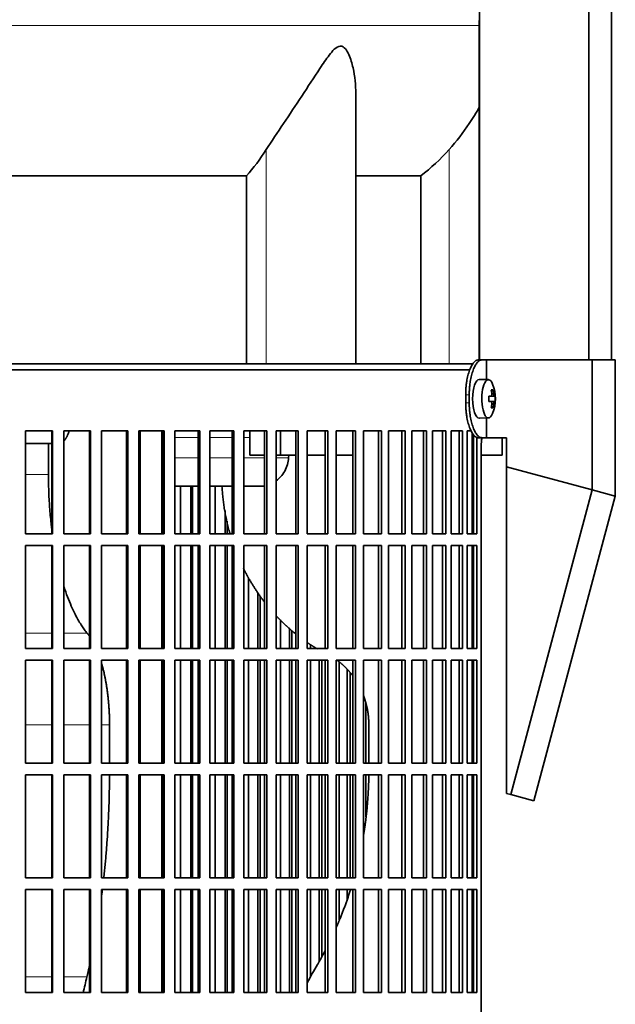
# Model space of a CAD drawing. Header units: millimetres. Extents: x 426 to 1318, y -2223 to 1749.
# Tile 21 of 31: x 1102 to 1255, y -292 to -39. Entities that reach past the tile are written whole.
import ezdxf

# ---------------------------------------------------------------- set-up
doc = ezdxf.new("R2010")
doc.units = ezdxf.units.MM
for name, color, linetype in [('M5X8_UNI7687', 7, 'Continuous'), ('MID_344-5', 7, 'Continuous'), ('VSI344-454_FILTR', 7, 'Continuous'), ('VSI344-454_SUPPO', 7, 'Continuous'), ('VSI344-454_TERMI', 7, 'Continuous'), ('VSI344_DIFFUSORE', 7, 'Continuous')]:
    doc.layers.add(name, color=color, linetype=linetype)

# ---------------------------------------------------------------- blocks, each defined once
blk = doc.blocks.new('SE3')
at = {"layer": 'M5X8_UNI7687', "color": 7, "linetype": 'Continuous', "lineweight": 35}
for p, q in [((1222.63, -131.4), (1220.28, -131.33)), ((1223.79, -133.99), (1223.38, -134.3)), ((1224.16, -135.62), (1222.76, -135.74)), ((1222.76, -135.67), (1223.34, -135.62)), ((1224.35, -135.64), (1222.76, -135.75)), ((1224.35, -137.02), (1222.76, -136.9)), ((1222.76, -136.91), (1224.16, -137.04)), ((1223.34, -137.04), (1222.76, -136.98)), ((1223.79, -138.66), (1223.38, -138.36)), ((1220.28, -141.33), (1222.63, -141.26))]:
    blk.add_line(p, q, dxfattribs=at)
at = {"layer": 'M5X8_UNI7687', "color": 4, "linetype": 'Continuous', "lineweight": 9}
for p, q in [((1222.76, -135.67), (1223.33, -135.62)), ((1223.5, -135.16), (1223.99, -135.12)), ((1223.33, -137.04), (1222.76, -136.98)), ((1223.99, -137.54), (1223.5, -137.49))]:
    blk.add_line(p, q, dxfattribs=at)
at = {"layer": 'M5X8_UNI7687', "color": 7, "linetype": 'Continuous', "lineweight": 35}
for centre, radius, start, end in [((1214.44, -136.33), 10, 337.7946, 22.2054), ((1214.76, -136.33), 9.62, 355.8727, 4.1273)]:
    blk.add_arc(centre, radius, start, end, dxfattribs=at)
for centre, major_axis, ratio, start_param, end_param in [((1220.27, -136.33), (0, -5), 0.34202, 3.141593, 6.283185), ((1222.61, -136.33), (0, -4.93), 0.34202, 2.444185, 6.283185), ((1216.51, -139.39), (7.67, 5.19), 0.199978, 0.212267, 0.361959), ((1214.51, -136.33), (0, 10), 0.906308, 4.833518, 4.948078), ((1214.4, -136.33), (0, 10), 0.965926, 4.833518, 4.948078), ((1214.45, -136.48), (9.97, 0.82), 0.029809, 0.468971, 0.583531), ((1217.56, -136.33), (0, -9.26), 0.562348, 1.49595, 1.645642), ((1214.45, -136.48), (9.97, 0.82), 0.029809, 0.112154, 0.226713), ((1214.45, -136.17), (9.97, -0.82), 0.029809, -0.583531, -0.468971), ((1214.51, -136.33), (0, -10), 0.906308, 1.335108, 1.449667), ((1216.51, -133.26), (7.67, -5.19), 0.199978, -0.361959, -0.212267), ((1214.4, -136.33), (0, -10), 0.965926, 1.335108, 1.449667), ((1214.45, -136.17), (9.97, -0.82), 0.029809, -0.226713, -0.112154), ((1220.27, -136.33), (0, -5), 0.34202, 0, 0.010116), ((1222.61, -136.33), (0, -4.93), 0.34202, 0, 0.697408)]:
    blk.add_ellipse(centre, major_axis=major_axis, ratio=ratio, start_param=start_param, end_param=end_param, dxfattribs=at)
for points in [[(1223.33, -135.62), (1223.34, -135.62), (1223.35, -135.62), (1223.37, -135.61), (1223.39, -135.6), (1223.41, -135.58), (1223.43, -135.56), (1223.45, -135.53), (1223.46, -135.5), (1223.47, -135.47), (1223.49, -135.43), (1223.49, -135.39), (1223.5, -135.35), (1223.51, -135.31), (1223.51, -135.27), (1223.51, -135.22), (1223.51, -135.17), (1223.5, -135.14), (1223.5, -135.12)], [(1223.99, -135.12), (1223.99, -135.14), (1223.99, -135.17), (1224, -135.22), (1224.01, -135.27), (1224.02, -135.31), (1224.03, -135.35), (1224.04, -135.39), (1224.05, -135.43), (1224.06, -135.47), (1224.07, -135.5), (1224.09, -135.53), (1224.1, -135.56), (1224.11, -135.58), (1224.12, -135.6), (1224.13, -135.61), (1224.15, -135.62), (1224.15, -135.62), (1224.16, -135.62)], [(1223.5, -137.54), (1223.5, -137.52), (1223.51, -137.48), (1223.51, -137.44), (1223.51, -137.39), (1223.51, -137.35), (1223.5, -137.3), (1223.49, -137.26), (1223.49, -137.22), (1223.47, -137.19), (1223.46, -137.15), (1223.45, -137.12), (1223.43, -137.1), (1223.41, -137.08), (1223.39, -137.06), (1223.37, -137.05), (1223.35, -137.04), (1223.34, -137.04), (1223.33, -137.04)], [(1224.16, -137.04), (1224.15, -137.04), (1224.15, -137.04), (1224.13, -137.05), (1224.12, -137.06), (1224.11, -137.08), (1224.1, -137.1), (1224.09, -137.12), (1224.07, -137.15), (1224.06, -137.19), (1224.05, -137.22), (1224.04, -137.26), (1224.03, -137.3), (1224.02, -137.35), (1224.01, -137.39), (1224, -137.44), (1223.99, -137.48), (1223.99, -137.52), (1223.99, -137.54)]]:
    blk.add_open_spline(points, degree=3, dxfattribs=at)
at = {"layer": 'MID_344-5', "color": 7, "linetype": 'Continuous', "lineweight": 35}
for p, q in [((1220.35, 955.67), (1220.35, -126.33)), ((1248.48, -126.33), (1248.48, 955.67)), ((1254.28, -126.33), (1254.28, 955.67)), ((1220.28, -39.01), (1220.28, -126.33))]:
    blk.add_line(p, q, dxfattribs=at)
at = {"layer": 'VSI344-454_FILTR', "color": 7, "linetype": 'Continuous', "lineweight": 35}
for p, q in [((940.98, -128.83), (1217.95, -128.83)), ((1103.45, -144.58), (1110.4, -144.58)), ((1103.45, -171.08), (1103.45, -144.58)), ((1110.24, -171.08), (1110.24, -144.58)), ((1110.4, -171.08), (1110.4, -144.58)), ((1113.32, -144.58), (1120.18, -144.58)), ((1113.32, -171.08), (1113.32, -144.58)), ((1119.95, -171.08), (1119.95, -144.58)), ((1120.18, -171.08), (1120.18, -144.58)), ((1123.06, -144.58), (1129.79, -144.58)), ((1123.06, -171.08), (1123.06, -144.58)), ((1129.49, -171.08), (1129.49, -144.58)), ((1129.79, -171.08), (1129.79, -144.58)), ((1132.61, -144.58), (1139.17, -144.58)), ((1132.61, -171.08), (1132.61, -144.58)), ((1138.82, -171.08), (1138.82, -144.58)), ((1139.17, -171.08), (1139.17, -144.58)), ((1141.92, -144.58), (1148.3, -144.58)), ((1141.92, -171.08), (1141.92, -144.58)), ((1147.87, -171.08), (1147.87, -144.58)), ((1148.3, -171.08), (1148.3, -144.58)), ((1150.95, -144.58), (1157.11, -144.58)), ((1150.95, -171.08), (1150.95, -144.58)), ((1156.62, -171.08), (1156.62, -144.58)), ((1157.11, -171.08), (1157.11, -144.58)), ((1159.66, -144.58), (1165.56, -144.58)), ((1159.66, -171.08), (1159.66, -144.58)), ((1165.02, -171.08), (1165.02, -144.58)), ((1165.56, -171.08), (1165.56, -144.58)), ((1168.01, -144.58), (1173.62, -144.58)), ((1168.01, -171.08), (1168.01, -144.58)), ((1173.02, -171.08), (1173.02, -144.58)), ((1173.62, -171.08), (1173.62, -144.58)), ((1175.94, -144.58), (1181.25, -144.58)), ((1175.94, -171.08), (1175.94, -144.58)), ((1180.59, -171.08), (1180.59, -144.58)), ((1181.25, -171.08), (1181.25, -144.58)), ((1183.43, -144.58), (1188.41, -144.58)), ((1183.43, -171.08), (1183.43, -144.58)), ((1187.7, -171.08), (1187.7, -144.58)), ((1188.41, -171.08), (1188.41, -144.58)), ((1190.44, -144.58), (1195.06, -144.58)), ((1190.44, -171.08), (1190.44, -144.58)), ((1194.3, -171.08), (1194.3, -144.58)), ((1195.06, -171.08), (1195.06, -144.58)), ((1196.93, -144.58), (1201.17, -144.58)), ((1196.93, -171.08), (1196.93, -144.58)), ((1200.37, -171.08), (1200.37, -144.58)), ((1201.17, -171.08), (1201.17, -144.58)), ((1202.88, -144.58), (1206.71, -144.58)), ((1202.88, -171.08), (1202.88, -144.58)), ((1205.87, -171.08), (1205.87, -144.58)), ((1206.71, -171.08), (1206.71, -144.58)), ((1208.25, -144.58), (1211.66, -144.58)), ((1208.25, -171.08), (1208.25, -144.58)), ((1210.78, -171.08), (1210.78, -144.58)), ((1211.66, -171.08), (1211.66, -144.58)), ((1213.01, -144.58), (1215.98, -144.58)), ((1213.01, -171.08), (1213.01, -144.58)), ((1215.08, -171.08), (1215.08, -144.58)), ((1215.98, -171.08), (1215.98, -144.58)), ((1217.15, -144.58), (1218.2, -144.58)), ((1217.15, -171.08), (1217.15, -144.58)), ((1218.74, -171.08), (1218.74, -145.52)), ((1219.67, -171.08), (1219.67, -146.28)), ((1220.76, -419.83), (1220.76, -148.83)), ((1143.38, -171.08), (1143.38, -158.83)), ((1146.02, -171.08), (1146.02, -158.83)), ((1146.47, -171.08), (1146.47, -158.83)), ((1152.29, -171.08), (1152.29, -158.83)), ((1154.84, -171.08), (1154.84, -165.06)), ((1155.35, -171.08), (1155.35, -167.82)), ((1103.45, -171.08), (1110.4, -171.08)), ((1113.32, -171.08), (1120.18, -171.08)), ((1123.06, -171.08), (1129.79, -171.08)), ((1132.61, -171.08), (1139.17, -171.08)), ((1141.92, -171.08), (1148.3, -171.08)), ((1150.95, -171.08), (1157.11, -171.08)), ((1159.66, -171.08), (1165.56, -171.08)), ((1168.01, -171.08), (1173.62, -171.08)), ((1175.94, -171.08), (1181.25, -171.08)), ((1183.43, -171.08), (1188.41, -171.08)), ((1190.44, -171.08), (1195.06, -171.08)), ((1196.93, -171.08), (1201.17, -171.08)), ((1202.88, -171.08), (1206.71, -171.08)), ((1208.25, -171.08), (1211.66, -171.08)), ((1213.01, -171.08), (1215.98, -171.08)), ((1217.15, -171.08), (1219.67, -171.08)), ((1103.45, -174.08), (1110.4, -174.08)), ((1103.45, -200.58), (1103.45, -174.08)), ((1110.24, -200.58), (1110.24, -174.08)), ((1110.4, -200.58), (1110.4, -174.08)), ((1113.32, -174.08), (1120.18, -174.08)), ((1113.32, -200.58), (1113.32, -174.08)), ((1119.95, -200.58), (1119.95, -174.08)), ((1120.18, -200.58), (1120.18, -174.08)), ((1123.06, -174.08), (1129.79, -174.08)), ((1123.06, -200.58), (1123.06, -174.08)), ((1129.49, -200.58), (1129.49, -174.08)), ((1129.79, -200.58), (1129.79, -174.08)), ((1132.61, -174.08), (1139.17, -174.08)), ((1132.61, -200.58), (1132.61, -174.08)), ((1138.82, -200.58), (1138.82, -174.08)), ((1139.17, -200.58), (1139.17, -174.08)), ((1141.92, -174.08), (1148.3, -174.08)), ((1141.92, -200.58), (1141.92, -174.08)), ((1143.38, -200.58), (1143.38, -174.08)), ((1146.02, -200.58), (1146.02, -174.08)), ((1146.47, -200.58), (1146.47, -174.08)), ((1147.87, -200.58), (1147.87, -174.08)), ((1148.3, -200.58), (1148.3, -174.08)), ((1150.95, -174.08), (1157.11, -174.08)), ((1150.95, -200.58), (1150.95, -174.08)), ((1152.29, -200.58), (1152.29, -174.08)), ((1154.84, -200.58), (1154.84, -174.08)), ((1155.35, -200.58), (1155.35, -174.08)), ((1156.62, -200.58), (1156.62, -174.08)), ((1157.11, -200.58), (1157.11, -174.08)), ((1159.66, -174.08), (1165.56, -174.08)), ((1159.66, -200.58), (1159.66, -174.08)), ((1165.02, -200.58), (1165.02, -174.08)), ((1165.56, -200.58), (1165.56, -174.08)), ((1168.01, -174.08), (1173.62, -174.08)), ((1168.01, -200.58), (1168.01, -174.08)), ((1173.02, -200.58), (1173.02, -174.08)), ((1173.62, -200.58), (1173.62, -174.08)), ((1175.94, -174.08), (1181.25, -174.08)), ((1175.94, -200.58), (1175.94, -174.08)), ((1180.59, -200.58), (1180.59, -174.08)), ((1181.25, -200.58), (1181.25, -174.08)), ((1183.43, -174.08), (1188.41, -174.08)), ((1183.43, -200.58), (1183.43, -174.08)), ((1187.7, -200.58), (1187.7, -174.08)), ((1188.41, -200.58), (1188.41, -174.08)), ((1190.44, -174.08), (1195.06, -174.08)), ((1190.44, -200.58), (1190.44, -174.08)), ((1194.3, -200.58), (1194.3, -174.08)), ((1195.06, -200.58), (1195.06, -174.08)), ((1196.93, -174.08), (1201.17, -174.08)), ((1196.93, -200.58), (1196.93, -174.08)), ((1200.37, -200.58), (1200.37, -174.08)), ((1201.17, -200.58), (1201.17, -174.08)), ((1202.88, -174.08), (1206.71, -174.08)), ((1202.88, -200.58), (1202.88, -174.08)), ((1205.87, -200.58), (1205.87, -174.08)), ((1206.71, -200.58), (1206.71, -174.08)), ((1208.25, -174.08), (1211.66, -174.08)), ((1208.25, -200.58), (1208.25, -174.08)), ((1210.78, -200.58), (1210.78, -174.08)), ((1211.66, -200.58), (1211.66, -174.08)), ((1213.01, -174.08), (1215.98, -174.08)), ((1213.01, -200.58), (1213.01, -174.08)), ((1215.08, -200.58), (1215.08, -174.08)), ((1215.98, -200.58), (1215.98, -174.08)), ((1217.15, -174.08), (1219.67, -174.08)), ((1217.15, -200.58), (1217.15, -174.08)), ((1218.74, -200.58), (1218.74, -174.08)), ((1219.67, -200.58), (1219.67, -174.08)), ((1160.86, -200.58), (1160.86, -182.38)), ((1163.31, -200.58), (1163.31, -186.28)), ((1163.88, -200.58), (1163.88, -187.09)), ((1169.07, -200.58), (1169.07, -193.2)), ((1171.4, -200.58), (1171.4, -195.37)), ((1172.03, -200.58), (1172.03, -195.92)), ((1176.86, -200.58), (1176.86, -199.56)), ((1103.45, -200.58), (1110.4, -200.58)), ((1113.32, -200.58), (1120.18, -200.58)), ((1123.06, -200.58), (1129.79, -200.58)), ((1132.61, -200.58), (1139.17, -200.58)), ((1141.92, -200.58), (1148.3, -200.58)), ((1150.95, -200.58), (1157.11, -200.58)), ((1159.66, -200.58), (1165.56, -200.58)), ((1168.01, -200.58), (1173.62, -200.58)), ((1175.94, -200.58), (1181.25, -200.58)), ((1183.43, -200.58), (1188.41, -200.58)), ((1190.44, -200.58), (1195.06, -200.58)), ((1196.93, -200.58), (1201.17, -200.58)), ((1202.88, -200.58), (1206.71, -200.58)), ((1208.25, -200.58), (1211.66, -200.58)), ((1213.01, -200.58), (1215.98, -200.58)), ((1217.15, -200.58), (1219.67, -200.58)), ((1103.45, -203.58), (1110.4, -203.58)), ((1103.45, -230.08), (1103.45, -203.58)), ((1110.24, -230.08), (1110.24, -203.58)), ((1110.4, -230.08), (1110.4, -203.58)), ((1113.32, -203.58), (1120.18, -203.58)), ((1113.32, -230.08), (1113.32, -203.58)), ((1119.95, -230.08), (1119.95, -203.58)), ((1120.18, -230.08), (1120.18, -203.58)), ((1123.06, -203.58), (1129.79, -203.58)), ((1123.06, -230.08), (1123.06, -203.58)), ((1129.49, -230.08), (1129.49, -203.58)), ((1129.79, -230.08), (1129.79, -203.58)), ((1132.61, -203.58), (1139.17, -203.58)), ((1132.61, -230.08), (1132.61, -203.58)), ((1138.82, -230.08), (1138.82, -203.58)), ((1139.17, -230.08), (1139.17, -203.58)), ((1141.92, -203.58), (1148.3, -203.58)), ((1141.92, -230.08), (1141.92, -203.58)), ((1143.38, -230.08), (1143.38, -203.58)), ((1146.02, -230.08), (1146.02, -203.58)), ((1146.47, -230.08), (1146.47, -203.58)), ((1147.87, -230.08), (1147.87, -203.58)), ((1148.3, -230.08), (1148.3, -203.58)), ((1150.95, -203.58), (1157.11, -203.58)), ((1150.95, -230.08), (1150.95, -203.58)), ((1152.29, -230.08), (1152.29, -203.58)), ((1154.84, -230.08), (1154.84, -203.58)), ((1155.35, -230.08), (1155.35, -203.58)), ((1156.62, -230.08), (1156.62, -203.58)), ((1157.11, -230.08), (1157.11, -203.58)), ((1159.66, -203.58), (1165.56, -203.58)), ((1159.66, -230.08), (1159.66, -203.58)), ((1160.86, -230.08), (1160.86, -203.58)), ((1163.31, -230.08), (1163.31, -203.58)), ((1163.88, -230.08), (1163.88, -203.58)), ((1165.02, -230.08), (1165.02, -203.58)), ((1165.56, -230.08), (1165.56, -203.58)), ((1168.01, -203.58), (1173.62, -203.58)), ((1168.01, -230.08), (1168.01, -203.58)), ((1169.07, -230.08), (1169.07, -203.58)), ((1171.4, -230.08), (1171.4, -203.58)), ((1172.03, -230.08), (1172.03, -203.58)), ((1173.02, -230.08), (1173.02, -203.58)), ((1173.62, -230.08), (1173.62, -203.58)), ((1175.94, -203.58), (1181.25, -203.58)), ((1175.94, -230.08), (1175.94, -203.58)), ((1176.86, -230.08), (1176.86, -203.58)), ((1179.06, -230.08), (1179.06, -203.58)), ((1179.75, -230.08), (1179.75, -203.58)), ((1180.59, -230.08), (1180.59, -203.58)), ((1181.25, -230.08), (1181.25, -203.58)), ((1183.43, -203.58), (1188.41, -203.58)), ((1183.43, -230.08), (1183.43, -203.58)), ((1184.21, -230.08), (1184.21, -204.04)), ((1187.7, -230.08), (1187.7, -203.58)), ((1188.41, -230.08), (1188.41, -203.58)), ((1190.44, -203.58), (1195.06, -203.58)), ((1190.44, -230.08), (1190.44, -203.58)), ((1194.3, -230.08), (1194.3, -203.58)), ((1195.06, -230.08), (1195.06, -203.58)), ((1196.93, -203.58), (1201.17, -203.58)), ((1196.93, -230.08), (1196.93, -203.58)), ((1200.37, -230.08), (1200.37, -203.58)), ((1201.17, -230.08), (1201.17, -203.58)), ((1202.88, -203.58), (1206.71, -203.58)), ((1202.88, -230.08), (1202.88, -203.58)), ((1205.87, -230.08), (1205.87, -203.58)), ((1206.71, -230.08), (1206.71, -203.58)), ((1208.25, -203.58), (1211.66, -203.58)), ((1208.25, -230.08), (1208.25, -203.58)), ((1210.78, -230.08), (1210.78, -203.58)), ((1211.66, -230.08), (1211.66, -203.58)), ((1213.01, -203.58), (1215.98, -203.58)), ((1213.01, -230.08), (1213.01, -203.58)), ((1215.08, -230.08), (1215.08, -203.58)), ((1215.98, -230.08), (1215.98, -203.58)), ((1217.15, -203.58), (1219.67, -203.58)), ((1217.15, -230.08), (1217.15, -203.58)), ((1218.74, -230.08), (1218.74, -203.58)), ((1219.67, -230.08), (1219.67, -203.58)), ((1186.27, -230.08), (1186.27, -205.94)), ((1187, -230.08), (1187, -206.73)), ((1191.06, -230.08), (1191.06, -214.48)), ((1103.45, -230.08), (1110.4, -230.08)), ((1113.32, -230.08), (1120.18, -230.08)), ((1123.06, -230.08), (1129.79, -230.08)), ((1132.61, -230.08), (1139.17, -230.08)), ((1141.92, -230.08), (1148.3, -230.08)), ((1150.95, -230.08), (1157.11, -230.08)), ((1159.66, -230.08), (1165.56, -230.08)), ((1168.01, -230.08), (1173.62, -230.08)), ((1175.94, -230.08), (1181.25, -230.08)), ((1183.43, -230.08), (1188.41, -230.08)), ((1190.44, -230.08), (1195.06, -230.08)), ((1196.93, -230.08), (1201.17, -230.08)), ((1202.88, -230.08), (1206.71, -230.08)), ((1208.25, -230.08), (1211.66, -230.08)), ((1213.01, -230.08), (1215.98, -230.08)), ((1217.15, -230.08), (1219.67, -230.08)), ((1103.45, -233.08), (1110.4, -233.08)), ((1103.45, -259.58), (1103.45, -233.08)), ((1110.24, -259.58), (1110.24, -233.08)), ((1110.4, -259.58), (1110.4, -233.08)), ((1113.32, -233.08), (1120.18, -233.08)), ((1113.32, -259.58), (1113.32, -233.08)), ((1119.95, -259.58), (1119.95, -233.08)), ((1120.18, -259.58), (1120.18, -233.08)), ((1123.06, -233.08), (1129.79, -233.08)), ((1123.06, -259.58), (1123.06, -233.08)), ((1129.49, -259.58), (1129.49, -233.08)), ((1129.79, -259.58), (1129.79, -233.08)), ((1132.61, -233.08), (1139.17, -233.08)), ((1132.61, -259.58), (1132.61, -233.08)), ((1138.82, -259.58), (1138.82, -233.08)), ((1139.17, -259.58), (1139.17, -233.08)), ((1141.92, -233.08), (1148.3, -233.08)), ((1141.92, -259.58), (1141.92, -233.08)), ((1143.38, -259.58), (1143.38, -233.08)), ((1146.02, -259.58), (1146.02, -233.08)), ((1146.47, -259.58), (1146.47, -233.08)), ((1147.87, -259.58), (1147.87, -233.08)), ((1148.3, -259.58), (1148.3, -233.08)), ((1150.95, -233.08), (1157.11, -233.08)), ((1150.95, -259.58), (1150.95, -233.08)), ((1152.29, -259.58), (1152.29, -233.08)), ((1154.84, -259.58), (1154.84, -233.08)), ((1155.35, -259.58), (1155.35, -233.08)), ((1156.62, -259.58), (1156.62, -233.08)), ((1157.11, -259.58), (1157.11, -233.08)), ((1159.66, -233.08), (1165.56, -233.08)), ((1159.66, -259.58), (1159.66, -233.08)), ((1160.86, -259.58), (1160.86, -233.08)), ((1163.31, -259.58), (1163.31, -233.08)), ((1163.88, -259.58), (1163.88, -233.08)), ((1165.02, -259.58), (1165.02, -233.08)), ((1165.56, -259.58), (1165.56, -233.08)), ((1168.01, -233.08), (1173.62, -233.08)), ((1168.01, -259.58), (1168.01, -233.08)), ((1169.07, -259.58), (1169.07, -233.08)), ((1171.4, -259.58), (1171.4, -233.08)), ((1172.03, -259.58), (1172.03, -233.08)), ((1173.02, -259.58), (1173.02, -233.08)), ((1173.62, -259.58), (1173.62, -233.08)), ((1175.94, -233.08), (1181.25, -233.08)), ((1175.94, -259.58), (1175.94, -233.08)), ((1176.86, -259.58), (1176.86, -233.08)), ((1179.06, -259.58), (1179.06, -233.08)), ((1179.75, -259.58), (1179.75, -233.08)), ((1180.59, -259.58), (1180.59, -233.08)), ((1181.25, -259.58), (1181.25, -233.08)), ((1183.43, -233.08), (1188.41, -233.08)), ((1183.43, -259.58), (1183.43, -233.08)), ((1184.21, -259.58), (1184.21, -233.08)), ((1186.27, -259.58), (1186.27, -233.08)), ((1187, -259.58), (1187, -233.08)), ((1187.7, -259.58), (1187.7, -233.08)), ((1188.41, -259.58), (1188.41, -233.08)), ((1190.44, -233.08), (1195.06, -233.08)), ((1190.44, -259.58), (1190.44, -233.08)), ((1191.06, -243.85), (1191.06, -233.08)), ((1194.3, -259.58), (1194.3, -233.08)), ((1195.06, -259.58), (1195.06, -233.08)), ((1196.93, -233.08), (1201.17, -233.08)), ((1196.93, -259.58), (1196.93, -233.08)), ((1200.37, -259.58), (1200.37, -233.08)), ((1201.17, -259.58), (1201.17, -233.08)), ((1202.88, -233.08), (1206.71, -233.08)), ((1202.88, -259.58), (1202.88, -233.08)), ((1205.87, -259.58), (1205.87, -233.08)), ((1206.71, -259.58), (1206.71, -233.08)), ((1208.25, -233.08), (1211.66, -233.08)), ((1208.25, -259.58), (1208.25, -233.08)), ((1210.78, -259.58), (1210.78, -233.08)), ((1211.66, -259.58), (1211.66, -233.08)), ((1213.01, -233.08), (1215.98, -233.08)), ((1213.01, -259.58), (1213.01, -233.08)), ((1215.08, -259.58), (1215.08, -233.08)), ((1215.98, -259.58), (1215.98, -233.08)), ((1217.15, -233.08), (1219.67, -233.08)), ((1217.15, -259.58), (1217.15, -233.08)), ((1218.74, -259.58), (1218.74, -233.08)), ((1219.67, -259.58), (1219.67, -233.08)), ((1103.45, -259.58), (1110.4, -259.58)), ((1113.32, -259.58), (1120.18, -259.58)), ((1123.06, -259.58), (1129.79, -259.58)), ((1132.61, -259.58), (1139.17, -259.58)), ((1141.92, -259.58), (1148.3, -259.58)), ((1150.95, -259.58), (1157.11, -259.58)), ((1159.66, -259.58), (1165.56, -259.58)), ((1168.01, -259.58), (1173.62, -259.58)), ((1175.94, -259.58), (1181.25, -259.58)), ((1183.43, -259.58), (1188.41, -259.58)), ((1190.44, -259.58), (1195.06, -259.58)), ((1196.93, -259.58), (1201.17, -259.58)), ((1202.88, -259.58), (1206.71, -259.58)), ((1208.25, -259.58), (1211.66, -259.58)), ((1213.01, -259.58), (1215.98, -259.58)), ((1217.15, -259.58), (1219.67, -259.58)), ((1103.45, -262.58), (1110.4, -262.58)), ((1103.45, -289.08), (1103.45, -262.58)), ((1110.24, -289.08), (1110.24, -262.58)), ((1110.4, -289.08), (1110.4, -262.58)), ((1113.32, -262.58), (1120.18, -262.58)), ((1113.32, -289.08), (1113.32, -262.58)), ((1119.95, -289.08), (1119.95, -262.58)), ((1120.18, -289.08), (1120.18, -262.58)), ((1123.06, -262.58), (1129.79, -262.58)), ((1123.06, -289.08), (1123.06, -262.58)), ((1129.49, -289.08), (1129.49, -262.58)), ((1129.79, -289.08), (1129.79, -262.58)), ((1132.61, -262.58), (1139.17, -262.58)), ((1132.61, -289.08), (1132.61, -262.58)), ((1138.82, -289.08), (1138.82, -262.58)), ((1139.17, -289.08), (1139.17, -262.58)), ((1141.92, -262.58), (1148.3, -262.58)), ((1141.92, -289.08), (1141.92, -262.58)), ((1143.38, -289.08), (1143.38, -262.58)), ((1146.02, -289.08), (1146.02, -262.58)), ((1146.47, -289.08), (1146.47, -262.58)), ((1147.87, -289.08), (1147.87, -262.58)), ((1148.3, -289.08), (1148.3, -262.58)), ((1150.95, -262.58), (1157.11, -262.58)), ((1150.95, -289.08), (1150.95, -262.58)), ((1152.29, -289.08), (1152.29, -262.58)), ((1154.84, -289.08), (1154.84, -262.58)), ((1155.35, -289.08), (1155.35, -262.58)), ((1156.62, -289.08), (1156.62, -262.58)), ((1157.11, -289.08), (1157.11, -262.58)), ((1159.66, -262.58), (1165.56, -262.58)), ((1159.66, -289.08), (1159.66, -262.58)), ((1160.86, -289.08), (1160.86, -262.58)), ((1163.31, -289.08), (1163.31, -262.58)), ((1163.88, -289.08), (1163.88, -262.58)), ((1165.02, -289.08), (1165.02, -262.58)), ((1165.56, -289.08), (1165.56, -262.58)), ((1168.01, -262.58), (1173.62, -262.58)), ((1168.01, -289.08), (1168.01, -262.58)), ((1169.07, -289.08), (1169.07, -262.58)), ((1171.4, -289.08), (1171.4, -262.58)), ((1172.03, -289.08), (1172.03, -262.58)), ((1173.02, -289.08), (1173.02, -262.58)), ((1173.62, -289.08), (1173.62, -262.58)), ((1175.94, -262.58), (1181.25, -262.58)), ((1175.94, -289.08), (1175.94, -262.58)), ((1176.86, -284.93), (1176.86, -262.58)), ((1179.06, -281.04), (1179.06, -262.58)), ((1179.75, -279.72), (1179.75, -262.58)), ((1180.59, -289.08), (1180.59, -262.58)), ((1181.25, -289.08), (1181.25, -262.58)), ((1183.43, -262.58), (1188.41, -262.58)), ((1183.43, -289.08), (1183.43, -262.58)), ((1184.21, -270.32), (1184.21, -262.58)), ((1186.27, -265.01), (1186.27, -262.58)), ((1187.7, -289.08), (1187.7, -262.58)), ((1188.41, -289.08), (1188.41, -262.58)), ((1190.44, -262.58), (1195.06, -262.58)), ((1190.44, -289.08), (1190.44, -262.58)), ((1194.3, -289.08), (1194.3, -262.58)), ((1195.06, -289.08), (1195.06, -262.58)), ((1196.93, -262.58), (1201.17, -262.58)), ((1196.93, -289.08), (1196.93, -262.58)), ((1200.37, -289.08), (1200.37, -262.58)), ((1201.17, -289.08), (1201.17, -262.58)), ((1202.88, -262.58), (1206.71, -262.58)), ((1202.88, -289.08), (1202.88, -262.58)), ((1205.87, -289.08), (1205.87, -262.58)), ((1206.71, -289.08), (1206.71, -262.58)), ((1208.25, -262.58), (1211.66, -262.58)), ((1208.25, -289.08), (1208.25, -262.58)), ((1210.78, -289.08), (1210.78, -262.58)), ((1211.66, -289.08), (1211.66, -262.58)), ((1213.01, -262.58), (1215.98, -262.58)), ((1213.01, -289.08), (1213.01, -262.58)), ((1215.08, -289.08), (1215.08, -262.58)), ((1215.98, -289.08), (1215.98, -262.58)), ((1217.15, -262.58), (1219.67, -262.58)), ((1217.15, -289.08), (1217.15, -262.58)), ((1218.74, -289.08), (1218.74, -262.58)), ((1219.67, -289.08), (1219.67, -262.58)), ((1103.45, -289.08), (1110.4, -289.08)), ((1113.32, -289.08), (1120.18, -289.08)), ((1123.06, -289.08), (1129.79, -289.08)), ((1132.61, -289.08), (1139.17, -289.08)), ((1141.92, -289.08), (1148.3, -289.08)), ((1150.95, -289.08), (1157.11, -289.08)), ((1159.66, -289.08), (1165.56, -289.08)), ((1168.01, -289.08), (1173.62, -289.08)), ((1175.94, -289.08), (1181.25, -289.08)), ((1183.43, -289.08), (1188.41, -289.08)), ((1190.44, -289.08), (1195.06, -289.08)), ((1196.93, -289.08), (1201.17, -289.08)), ((1202.88, -289.08), (1206.71, -289.08)), ((1208.25, -289.08), (1211.66, -289.08)), ((1213.01, -289.08), (1215.98, -289.08)), ((1217.15, -289.08), (1219.67, -289.08))]:
    blk.add_line(p, q, dxfattribs=at)
blk.add_open_spline([(1220.76, -148.83), (1220.76, -148.76), (1220.76, -148.61), (1220.77, -148.39), (1220.77, -148.18), (1220.78, -147.96), (1220.8, -147.75), (1220.81, -147.54), (1220.83, -147.33), (1220.86, -147.12), (1220.9, -146.76), (1220.94, -146.49), (1220.98, -146.28)], degree=3, knots=[0, 0, 0, 0, 0.027983, 0.0557899, 0.0834734, 0.1110867, 0.1386835, 0.1663177, 0.1940428, 0.2219119, 0.2499772, 0.3401037, 0.3401037, 0.3401037, 0.3401037], dxfattribs=at)
at = {"layer": 'VSI344-454_SUPPO', "color": 7, "linetype": 'Continuous', "lineweight": 35}
for p, q in [((941.98, -127.33), (1218.75, -127.33)), ((1132.95, -171.08), (1132.95, -144.58)), ((1138.55, -171.08), (1138.55, -144.58)), ((1161.19, -150.83), (1161.19, -144.58)), ((1169.13, -150.83), (1169.13, -144.58)), ((1218.48, -171.08), (1218.48, -145.14)), ((1226.13, -150.83), (1226.13, -146.33)), ((1110.24, -147.83), (1103.45, -147.83)), ((1109.37, -155.83), (1109.37, -147.83)), ((1161.19, -150.83), (1165.02, -150.83)), ((1168.01, -150.83), (1169.13, -150.83)), ((1169.13, -150.83), (1173.02, -150.83)), ((1171.26, -150.83), (1171.2, -151.53)), ((1175.94, -150.83), (1180.59, -150.83)), ((1183.43, -150.83), (1187.7, -150.83)), ((1218.48, -150.83), (1218.74, -150.83)), ((1220.76, -150.83), (1226.13, -150.83)), ((1138.55, -158.83), (1138.82, -158.83)), ((1141.92, -158.83), (1147.87, -158.83)), ((1150.95, -158.83), (1156.62, -158.83)), ((1159.66, -158.83), (1163.84, -158.83)), ((1132.95, -200.58), (1132.95, -174.08)), ((1138.55, -200.58), (1138.55, -174.08)), ((1218.48, -200.58), (1218.48, -174.08)), ((1132.95, -230.08), (1132.95, -203.58)), ((1138.55, -230.08), (1138.55, -203.58)), ((1218.48, -230.08), (1218.48, -203.58)), ((1125.1, -230.08), (1125.1, -220.18)), ((1191.84, -230.08), (1191.84, -220.18)), ((1132.95, -259.58), (1132.95, -233.08)), ((1138.55, -259.58), (1138.55, -233.08)), ((1218.48, -259.58), (1218.48, -233.08)), ((1132.95, -289.08), (1132.95, -262.58)), ((1138.55, -289.08), (1138.55, -262.58)), ((1218.48, -289.08), (1218.48, -262.58))]:
    blk.add_line(p, q, dxfattribs=at)
at = {"layer": 'VSI344-454_SUPPO', "color": 4, "linetype": 'Continuous', "lineweight": 9}
for p, q in [((1138.82, -146.31), (1138.55, -146.31)), ((1147.87, -146.31), (1141.92, -146.31)), ((1156.62, -146.31), (1150.95, -146.31)), ((1161.19, -146.31), (1159.66, -146.31)), ((1138.55, -151.53), (1138.82, -151.53)), ((1141.92, -151.53), (1147.87, -151.53)), ((1150.95, -151.53), (1156.62, -151.53)), ((1159.66, -151.53), (1165.02, -151.53)), ((1168.01, -151.53), (1171.2, -151.53)), ((1103.45, -155.83), (1109.37, -155.83)), ((1103.45, -196.61), (1110.24, -196.61)), ((1113.32, -196.61), (1119.34, -196.61)), ((1103.45, -220.18), (1110.24, -220.18)), ((1113.32, -220.18), (1119.95, -220.18)), ((1123.06, -220.18), (1125.1, -220.18)), ((1103.45, -285.02), (1110.24, -285.02)), ((1113.32, -285.02), (1119.27, -285.02))]:
    blk.add_line(p, q, dxfattribs=at)
at = {"layer": 'VSI344-454_SUPPO', "color": 7, "linetype": 'Continuous', "lineweight": 35}
for points, degree, knots in [([(1113.32, -147.2), (1113.33, -147.2), (1113.36, -147.16), (1113.43, -147.09), (1113.52, -146.99), (1113.61, -146.88), (1113.69, -146.76), (1113.77, -146.64), (1113.85, -146.52), (1113.93, -146.39), (1114.01, -146.26), (1114.08, -146.13), (1114.15, -145.99), (1114.22, -145.85), (1114.32, -145.63), (1114.46, -145.32), (1114.59, -144.96), (1114.66, -144.73), (1114.69, -144.66)], 3, [0.278994, 0.278994, 0.278994, 0.278994, 0.281711, 0.30324, 0.3244693, 0.3453991, 0.3660293, 0.3863599, 0.4063909, 0.4261223, 0.4455542, 0.4646864, 0.4835192, 0.5020524, 0.5202861, 0.5697227, 0.6188322, 0.6436574, 0.6436574, 0.6436574, 0.6436574]), ([(1168.01, -157.43), (1168.41, -157.13), (1169.24, -156.39), (1170.24, -154.97), (1170.95, -153.29), (1171.12, -152.11), (1171.2, -151.53)], 3, [0.6618207, 0.6618207, 0.6618207, 0.6618207, 0.7370741, 0.8280903, 0.9157328, 1, 1, 1, 1]), ([(1110.23, -169.84), (1110.17, -169.37), (1109.95, -167.52), (1109.65, -164.25), (1109.42, -160.03), (1109.39, -157.22), (1109.37, -155.83)], 3, [0.7211557, 0.7211557, 0.7211557, 0.7211557, 0.7499879, 0.8349442, 0.9182801, 1, 1, 1, 1]), ([(1154.04, -158.84), (1154.35, -164.55), (1155.84, -170.09), (1155.98, -170.6), (1156.12, -171.1)], 2, [0.0519192, 0.0519192, 0.0519192, 0.25, 0.25, 0.2681048, 0.2681048, 0.2681048]), ([(1159.56, -179.94), (1160.39, -181.62), (1161.34, -183.23), (1163, -186.06), (1164.99, -188.62)], 2, [0.4340761, 0.4340761, 0.4340761, 0.5, 0.5, 0.6156148, 0.6156148, 0.6156148]), ([(1119.34, -196.61), (1119.12, -196.34), (1118.66, -195.76), (1117.95, -194.73), (1117.11, -193.39), (1116.2, -191.71), (1114.88, -188.91), (1113.94, -186.4), (1113.34, -184.54), (1113.32, -184.46)], 3, [0, 0, 0, 0, 0.0369621, 0.0786432, 0.1250422, 0.1876, 0.2501534, 0.3862477, 0.3924382, 0.3924382, 0.3924382, 0.3924382]), ([(1167.92, -192.07), (1168.94, -193.15), (1170.02, -194.17), (1171.44, -195.53), (1172.95, -196.75)], 2, [0.696559, 0.696559, 0.696559, 0.75, 0.75, 0.8204835, 0.8204835, 0.8204835]), ([(1123.08, -204.49), (1123.32, -205.33), (1123.54, -206.21), (1124.3, -209.34), (1124.7, -212.92), (1125.1, -216.48), (1125.1, -220.18)], 2, [0.4292984, 0.4292984, 0.4292984, 0.5, 0.5, 0.75, 0.75, 1, 1, 1]), ([(1183.52, -203.47), (1184.58, -204.22), (1185.53, -205.13), (1186.74, -206.28), (1187.72, -207.59)], 2, [0.1287949, 0.1287949, 0.1287949, 0.25, 0.25, 0.3995248, 0.3995248, 0.3995248]), ([(1190.48, -212.64), (1190.83, -213.59), (1191.1, -214.6), (1191.84, -217.32), (1191.84, -220.18)], 2, [0.6596465, 0.6596465, 0.6596465, 0.75, 0.75, 1, 1, 1]), ([(1125.09, -233.08), (1125.07, -239.55), (1124.72, -245.94), (1124.35, -252.87), (1123.61, -259.58)], 2, [0.0187361, 0.0187361, 0.0187361, 0.25, 0.25, 0.499688, 0.499688, 0.499688]), ([(1191.84, -233.08), (1191.77, -239.13), (1191, -245.11), (1190.76, -246.89), (1190.47, -248.66)], 2, [0.0199355, 0.0199355, 0.0199355, 0.25, 0.25, 0.3183651, 0.3183651, 0.3183651]), ([(1187.12, -262.61), (1185.88, -266.5), (1184.33, -270.27), (1183.92, -271.26), (1183.5, -272.24)], 2, [0.5933263, 0.5933263, 0.5933263, 0.75, 0.75, 0.7912431, 0.7912431, 0.7912431])]:
    blk.add_open_spline(points, degree=degree, knots=knots, dxfattribs=at)
for points, degree in [([(1163.72, -158.82), (1164.16, -158.83), (1164.6, -158.8), (1165.03, -158.72)], 3), ([(1119.34, -196.61), (1119.66, -197), (1119.97, -197.44)], 2), ([(1175.92, -198.95), (1177.26, -199.87), (1178.66, -200.69)], 2), ([(1123.26, -262.61), (1123.18, -263.25), (1123.1, -263.89)], 2), ([(1180.68, -278.14), (1179.7, -280.01), (1178.64, -281.84)], 2), ([(1119.99, -281.91), (1119.64, -283.48), (1119.27, -285.02)], 2), ([(1175.94, -286.52), (1176.84, -284.97), (1177.74, -283.41), (1178.64, -281.84)], 3), ([(1118.3, -289.08), (1118.62, -287.73), (1118.95, -286.38), (1119.27, -285.02)], 3)]:
    blk.add_open_spline(points, degree=degree, dxfattribs=at)
at = {"layer": 'VSI344-454_TERMI', "color": 7, "linetype": 'Continuous', "lineweight": 35}
for p, q in [((1219.99, -126.33), (1220.92, -126.33)), ((1220.92, -126.33), (1222.09, -126.33)), ((1222.09, -126.33), (1249.36, -126.33)), ((1222.09, -131.38), (1222.09, -126.33)), ((1249.36, -126.33), (1255.29, -126.33)), ((1249.36, -159.74), (1249.36, -126.33)), ((1255.29, -161.33), (1255.29, -126.33)), ((1216.77, -135.33), (1216.77, -137.33)), ((1217.69, -135.33), (1217.69, -137.33)), ((1222.09, -146.33), (1222.09, -141.27)), ((1220.92, -146.33), (1219.99, -146.33)), ((1220.92, -146.33), (1222.09, -146.33)), ((1222.09, -146.33), (1227.27, -146.33)), ((1227.27, -153.82), (1227.27, -146.33)), ((1227.27, -153.82), (1249.36, -159.74)), ((1227.27, -237.86), (1227.27, -153.82)), ((1249.36, -159.74), (1228.35, -238.15)), ((1255.29, -161.33), (1234.28, -239.74)), ((1249.36, -159.74), (1255.29, -161.33)), ((1228.35, -238.15), (1227.27, -237.86)), ((1234.28, -239.74), (1228.35, -238.15))]:
    blk.add_line(p, q, dxfattribs=at)
at = {"layer": 'VSI344-454_TERMI', "color": 4, "linetype": 'Continuous', "lineweight": 9}
for p, q in [((1216.77, -135.33), (1217.69, -135.33)), ((1217.69, -137.33), (1216.77, -137.33))]:
    blk.add_line(p, q, dxfattribs=at)
at = {"layer": 'VSI344-454_TERMI', "color": 7, "linetype": 'Continuous', "lineweight": 35}
for points, knots in [([(1216.77, -135.33), (1216.77, -135.23), (1216.77, -135.03), (1216.77, -134.74), (1216.78, -134.44), (1216.79, -134.15), (1216.81, -133.86), (1216.83, -133.57), (1216.86, -133.28), (1216.88, -133), (1216.92, -132.71), (1216.95, -132.43), (1216.99, -132.15), (1217.06, -131.69), (1217.17, -131.07), (1217.34, -130.31), (1217.54, -129.6), (1217.77, -128.94), (1218.01, -128.34), (1218.27, -127.82), (1218.54, -127.36), (1218.8, -127.03), (1219.02, -126.79), (1219.21, -126.62), (1219.41, -126.49), (1219.6, -126.4), (1219.8, -126.34), (1219.93, -126.33), (1219.99, -126.33)], [0, 0, 0, 0, 0.021051, 0.042002, 0.062876, 0.083693, 0.104478, 0.125254, 0.146042, 0.166866, 0.187748, 0.208712, 0.229779, 0.250971, 0.313214, 0.375619, 0.438632, 0.501394, 0.564154, 0.627126, 0.689277, 0.751393, 0.793158, 0.834556, 0.875762, 0.916954, 0.958308, 1, 1, 1, 1]), ([(1220.92, -126.33), (1220.88, -126.33), (1220.82, -126.33), (1220.72, -126.35), (1220.62, -126.37), (1220.53, -126.4), (1220.43, -126.44), (1220.33, -126.5), (1220.23, -126.56), (1220.14, -126.63), (1220.04, -126.71), (1219.94, -126.8), (1219.85, -126.9), (1219.69, -127.07), (1219.47, -127.37), (1219.19, -127.82), (1218.93, -128.34), (1218.69, -128.94), (1218.47, -129.6), (1218.27, -130.31), (1218.09, -131.07), (1217.96, -131.78), (1217.87, -132.43), (1217.8, -132.99), (1217.75, -133.57), (1217.72, -134.15), (1217.69, -134.74), (1217.69, -135.13), (1217.69, -135.33)], [0, 0, 0, 0, 0.020905, 0.041705, 0.062421, 0.083075, 0.103688, 0.124284, 0.144884, 0.165511, 0.186186, 0.206932, 0.227771, 0.248723, 0.310801, 0.372931, 0.435895, 0.498659, 0.561404, 0.62443, 0.686816, 0.749074, 0.79132, 0.833156, 0.874759, 0.916313, 0.958, 1, 1, 1, 1]), ([(1219.99, -146.33), (1219.96, -146.33), (1219.9, -146.33), (1219.8, -146.31), (1219.7, -146.29), (1219.6, -146.26), (1219.51, -146.21), (1219.41, -146.16), (1219.31, -146.1), (1219.21, -146.03), (1219.12, -145.95), (1219.02, -145.86), (1218.92, -145.76), (1218.76, -145.58), (1218.54, -145.29), (1218.27, -144.84), (1218.01, -144.31), (1217.77, -143.72), (1217.54, -143.06), (1217.34, -142.35), (1217.17, -141.59), (1217.04, -140.88), (1216.95, -140.23), (1216.88, -139.66), (1216.83, -139.09), (1216.79, -138.51), (1216.77, -137.92), (1216.77, -137.53), (1216.77, -137.33)], [0, 0, 0, 0, 0.0209, 0.041695, 0.062405, 0.083053, 0.103661, 0.12425, 0.144843, 0.165462, 0.18613, 0.206867, 0.227697, 0.24864, 0.310747, 0.372907, 0.43587, 0.498639, 0.561388, 0.624414, 0.686801, 0.749062, 0.791311, 0.833148, 0.874754, 0.91631, 0.957998, 1, 1, 1, 1]), ([(1217.69, -137.33), (1217.69, -137.43), (1217.69, -137.63), (1217.69, -137.92), (1217.7, -138.22), (1217.72, -138.51), (1217.73, -138.8), (1217.75, -139.09), (1217.78, -139.38), (1217.81, -139.66), (1217.84, -139.95), (1217.87, -140.23), (1217.91, -140.51), (1217.98, -140.97), (1218.09, -141.59), (1218.27, -142.35), (1218.47, -143.06), (1218.69, -143.72), (1218.93, -144.31), (1219.19, -144.84), (1219.47, -145.29), (1219.72, -145.62), (1219.94, -145.86), (1220.14, -146.03), (1220.33, -146.17), (1220.53, -146.26), (1220.72, -146.32), (1220.85, -146.32), (1220.92, -146.33)], [0, 0, 0, 0, 0.021051, 0.042001, 0.062873, 0.08369, 0.104474, 0.125249, 0.146036, 0.166859, 0.18774, 0.208703, 0.229768, 0.250959, 0.313199, 0.375603, 0.438616, 0.501374, 0.564129, 0.627102, 0.689223, 0.75131, 0.793093, 0.834507, 0.875728, 0.916932, 0.958298, 1, 1, 1, 1])]:
    blk.add_open_spline(points, degree=3, knots=knots, dxfattribs=at)
at = {"layer": 'VSI344_DIFFUSORE', "color": 4, "linetype": 'Continuous', "lineweight": 9}
for p, q in [((1220.28, -40.32), (942.35, -40.32)), ((1165.44, -127.33), (1165.44, -72.23)), ((1212.48, -127.33), (1212.48, -72.23))]:
    blk.add_line(p, q, dxfattribs=at)
at = {"layer": 'VSI344_DIFFUSORE', "color": 7, "linetype": 'Continuous', "lineweight": 35}
for p, q in [((1188.49, -127.33), (1188.49, -57.82)), ((1097.98, -78.95), (1160.32, -78.95)), ((1160.32, -78.95), (1160.32, -127.33)), ((1188.49, -78.95), (1205.23, -78.95)), ((1205.23, -78.95), (1205.23, -127.33))]:
    blk.add_line(p, q, dxfattribs=at)
for points, knots in [([(1188.49, -57.83), (1188.49, -55.62), (1188.27, -53.4), (1187.51, -50.03), (1187.16, -48.85), (1186.44, -47.25), (1186.16, -46.74), (1185.44, -45.9), (1184.99, -45.59), (1183.96, -45.64), (1183.43, -45.99), (1182.49, -46.86), (1182.07, -47.37), (1180.81, -48.99), (1180.04, -50.15), (1177.71, -53.66), (1176.15, -56.08), (1173.01, -60.85), (1171.44, -63.19), (1168.34, -67.8), (1166.81, -70.07), (1165.44, -72.23)], [0.2596572, 0.2596572, 0.2596572, 0.2596572, 0.375, 0.375, 0.4375, 0.4375, 0.46875, 0.46875, 0.5, 0.5, 0.53125, 0.53125, 0.5625, 0.5625, 0.625, 0.625, 0.75, 0.75, 0.875, 0.875, 1, 1, 1, 1]), ([(1220.3, -61.25), (1219.5, -62.7), (1218.62, -64.13), (1216.15, -67.83), (1214.41, -70.08), (1212.48, -72.23)], [0.7983155, 0.7983155, 0.7983155, 0.7983155, 0.875, 0.875, 1, 1, 1, 1])]:
    blk.add_open_spline(points, degree=3, knots=knots, dxfattribs=at)
for points in [[(1165.44, -72.23), (1163.88, -74.69), (1162.17, -76.94), (1160.32, -78.95)], [(1212.48, -72.23), (1210.27, -74.69), (1207.85, -76.94), (1205.23, -78.95)]]:
    blk.add_open_spline(points, degree=3, dxfattribs=at)

msp = doc.modelspace()

# ---------------------------------------------------------------- block references
msp.add_blockref('SE3', (0, 0))

doc.saveas('drawing.dxf')
